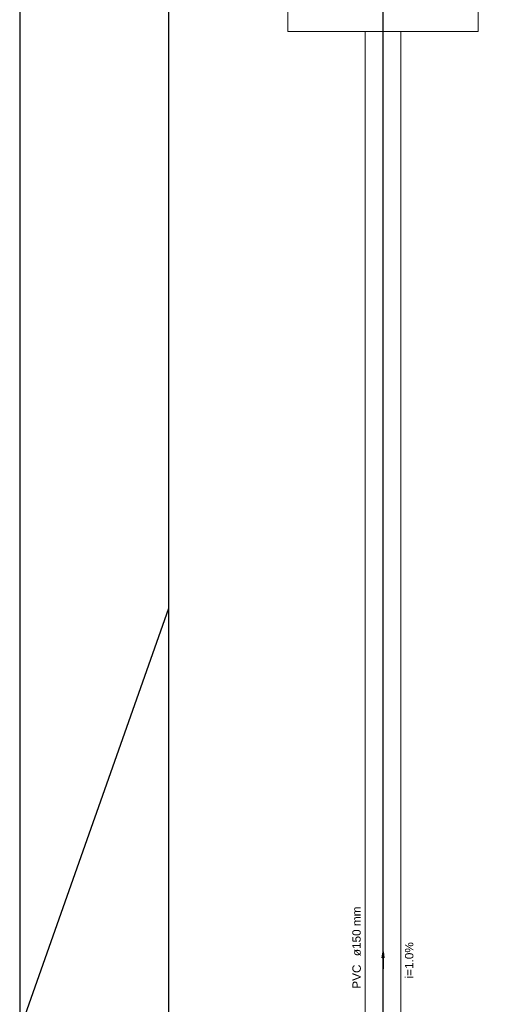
# Model space of a CAD drawing. Header units: millimetres. Extents: x 0 to 354, y 0 to 59.
# Tile 68 of 84: x 270 to 278, y 30 to 47. Entities that reach past the tile are written whole.
import ezdxf

# ---------------------------------------------------------------- set-up
doc = ezdxf.new("R2010")
doc.units = ezdxf.units.MM
for name, color, linetype, lineweight in [('AP-Sentido tubo', 196, 'Continuous', 20), ('AP-Seção tubo', 196, 'Continuous', 20), ('AP-Textos tubo', 1, 'Continuous', 20), ('AP-Tubos', 196, 'Continuous', 30), ('Simbolos', 3, 'Continuous', 20)]:
    doc.layers.add(name, color=color, linetype=linetype, lineweight=lineweight)
doc.styles.add('Arial', font='arial.ttf')
doc.styles.get("Standard").update_dxf_attribs({"font": 'arial.ttf'})
doc.dimstyles.get("Standard").update_dxf_attribs({"dimtxt": 0.18, "dimasz": 0.18, "dimexe": 0.18, "dimexo": 0.0625, "dimgap": 0.09, "dimtad": 0, "dimtih": 1, "dimtoh": 1, "dimdec": 4, "dimzin": 0, "dimdsep": 46, "dimtxsty": 'Standard', "dimcen": 0.09, "dimadec": 0, "dimazin": 0, "dimtfac": 1, "dimtdec": 4, "dimtofl": 0, "dimtmove": 0, "dimatfit": 3, "dimfxl": 1, "dimtolj": 1, "dimtzin": 0, "dimarcsym": 0})

msp = doc.modelspace()

# ---------------------------------------------------------------- linework, layer by layer
at = {"color": 1}
msp.add_line((272.5, 36.7714), (270, 29.7), dxfattribs=at)
at = {"color": 2}
msp.add_lwpolyline([(270, 59.4), (270, 0), (354.1, 0), (354.1, 59.4)], close=True, dxfattribs=at)
at = {"color": 6}
msp.add_lwpolyline([(272.5, 58.4), (272.5, 1), (353.1, 1), (353.1, 58.4)], close=True, dxfattribs=at)
at = {"layer": 'AP-Seção tubo'}
for p, q in [((275.8027, 15.5471), (275.8027, 46.4623)), ((276.4027, 15.5471), (276.4027, 46.4623))]:
    msp.add_line(p, q, dxfattribs=at)
at = {"layer": 'AP-Tubos'}
msp.add_line((276.1027, 13.662), (276.1027, 48.0623), dxfattribs=at)
at = {"layer": 'Simbolos', "linetype": 'Continuous'}
msp.add_lwpolyline([(274.5027, 46.4623), (277.7027, 46.4623), (277.7027, 49.6623), (274.5027, 49.6623), (274.5027, 46.4623)], close=True, dxfattribs=at)

# ---------------------------------------------------------------- texts
at = {"layer": 'AP-Textos tubo', "char_height": 0.1412, "rotation": 90.00021, "line_spacing_factor": 0.798, "style": 'Arial'}
for s, insert, width, attachment_point in [('ø150 mm', (275.7321, 30.9323), 1.18608, 7), ('i=1.0%', (276.6151, 30.8623), 1.01664, 8), ('PVC', (275.7321, 30.7913), 0.50832, 9)]:
    msp.add_mtext(s, dxfattribs=dict(at, insert=insert, width=width, attachment_point=attachment_point))

# ---------------------------------------------------------------- leaders
at = {"layer": 'AP-Sentido tubo'}
msp.add_leader([(276.1027, 31.0034), (276.1027, 30.721)], dimstyle='Standard', override={"dimasz": 0.1, "dimldrblk": 'CLOSED'}, dxfattribs=at)

doc.saveas('drawing.dxf')
